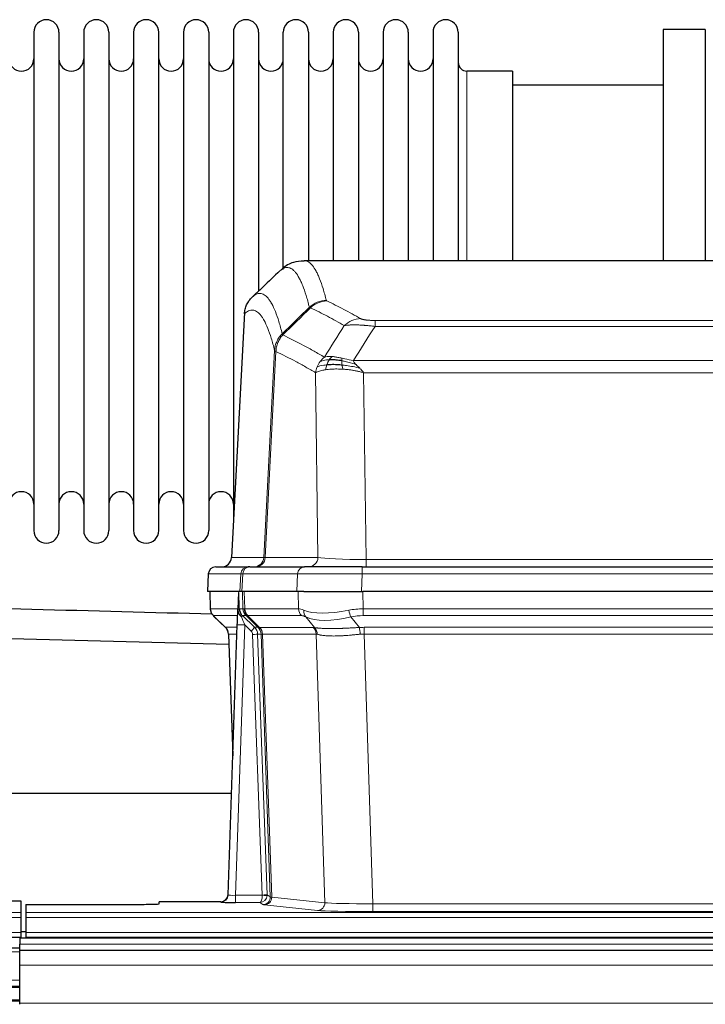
# Model space of a CAD drawing. Header units: inches. Extents: x 0 to 20790, y -12 to 14700.
# Tile 65 of 132: x 4055 to 4333, y 11981 to 12380. Entities that reach past the tile are written whole.
import ezdxf

# ---------------------------------------------------------------- set-up
doc = ezdxf.new("R2010")
doc.units = ezdxf.units.IN
doc.layers.add('1', color=7, linetype='Continuous', true_color=0xffffff)
doc.layers.add('254', color=7, linetype='Continuous', true_color=0xffffff)
doc.styles.add('latin_extended', font='simplex.shx')
doc.dimstyles.get("Standard").update_dxf_attribs({"dimtxt": 0.18, "dimasz": 0.18, "dimexe": 0.18, "dimexo": 0.0625, "dimgap": 0.09, "dimtad": 0, "dimtih": 1, "dimtoh": 1, "dimdec": 4, "dimzin": 0, "dimdsep": 46, "dimtxsty": 'Standard', "dimcen": 0.09, "dimadec": 0, "dimazin": 0, "dimtfac": 1, "dimtdec": 4, "dimtofl": 0, "dimtmove": 0, "dimatfit": 3, "dimfxl": 1, "dimtolj": 1, "dimtzin": 0, "dimarcsym": 0})

# ---------------------------------------------------------------- blocks, each defined once
blk = doc.blocks.new('_U1')
at = {"layer": '254', "color": 3, "linetype": 'Continuous', "lineweight": 13, "transparency": 16777216}
for p, q in [((1623.11, 12324.55), (1623.11, 8470.57)), ((7857.62, 10337.89), (7857.62, 8470.57)), ((1745.61, 8505.57), (7735.12, 8505.57))]:
    blk.add_line(p, q, dxfattribs=at)
at = {"layer": '254', "color": 3, "transparency": 16777216}
for points in [[(1745.61, 8525.98), (1745.61, 8485.15), (1623.11, 8505.57)], [(7735.12, 8485.15), (7735.12, 8525.98), (7857.62, 8505.57)]]:
    blk.add_solid(points, dxfattribs=at)
at = {"layer": 'Defpoints', "color": 0, "transparency": 16777216}
for p in [(1623.11, 12359.55), (7857.62, 10372.89), (7857.62, 8505.57)]:
    blk.add_point(p, dxfattribs=at)
at = {"layer": '254', "color": 2, "lineweight": 13, "transparency": 16777216, "insert": (4524.53, 8689.32), "char_height": 122.5, "attachment_point": 1, "style": 'latin_extended'}
blk.add_mtext('\\A1;6235', dxfattribs=at)

msp = doc.modelspace()

# ---------------------------------------------------------------- linework, layer by layer
at = {"layer": '1', "color": 2, "linetype": 'Continuous', "lineweight": 25}
for p, q in [((4060.819, 12374.591), (4060.819, 12172.791)), ((4071.019, 12374.591), (4071.019, 12172.791)), ((4081.019, 12374.591), (4081.019, 12172.791)), ((4091.219, 12374.591), (4091.219, 12172.791)), ((4101.219, 12374.591), (4101.219, 12172.791)), ((4111.419, 12172.791), (4111.419, 12374.591)), ((4121.419, 12374.591), (4121.419, 12172.791)), ((4131.619, 12374.591), (4131.619, 12172.791)), ((4141.619, 12374.591), (4141.619, 12273.691)), ((4151.819, 12374.591), (4151.819, 12273.691)), ((4161.819, 12278.543), (4161.819, 12374.591)), ((4172.019, 12374.591), (4172.019, 12282.091)), ((4182.019, 12374.591), (4182.019, 12282.091)), ((4192.219, 12374.591), (4192.219, 12282.091)), ((4202.219, 12374.591), (4202.219, 12282.091)), ((4212.419, 12374.591), (4212.419, 12282.091)), ((4222.419, 12374.591), (4222.419, 12282.091)), ((4232.619, 12374.591), (4232.619, 12282.091)), ((4332.619, 12375.691), (4315.619, 12375.691)), ((4315.619, 12375.691), (4315.619, 12282.093)), ((4332.619, 12375.691), (4332.619, 12282.093)), ((4254.619, 12358.841), (4236.119, 12358.841)), ((4254.619, 12358.841), (4254.619, 12282.087)), ((4315.619, 12353.191), (4254.614, 12353.191)), ((4432.973, 12282.086), (4170.265, 12282.086)), ((4141.619, 12273.691), (4141.619, 12176.469)), ((4151.819, 12273.691), (4151.819, 12269.759)), ((4146.117, 12261.066), (4140.843, 12161.873)), ((4131.461, 12155.245), (4131.081, 12148.086)), ((4134.472, 12158.086), (4147.582, 12158.086)), ((4148.28, 12158.086), (4147.582, 12158.086)), ((4148.28, 12158.086), (4170.454, 12158.086)), ((4193.709, 12158.086), (4170.454, 12158.086)), ((4193.709, 12158.086), (4409.529, 12158.086)), ((4144.215, 12148.086), (4131.097, 12148.086)), ((4132.021, 12148.086), (4132.27, 12141.075)), ((4143.635, 12147.655), (4143.408, 12140.925)), ((4144.999, 12148.086), (4144.215, 12148.086)), ((4167.254, 12148.086), (4144.999, 12148.086)), ((4170.149, 12148.086), (4167.254, 12148.086)), ((4170.149, 12148.086), (4194.007, 12148.086)), ((4409.231, 12148.086), (4194.007, 12148.086)), ((4143.408, 12140.925), (4143.406, 12140.875)), ((4133.683, 12138.07), (4138.471, 12133.512)), ((4139.51, 12025.231), (4143.198, 12134.607)), ((4139.631, 12130.856), (4141.41, 12081.583)), ((4140.924, 12066.355), (3972.344, 12066.355)), ((4047.662, 12022.884), (4055.619, 12022.884)), ((4055.619, 12022.884), (4055.619, 12018.111)), ((4139.502, 12025.096), (4139.51, 12025.231)), ((4057.619, 12021.385), (4057.619, 12018.111)), ((4057.619, 12021.385), (4101.619, 12021.385)), ((4136.522, 12022.465), (4111.619, 12022.465)), ((4111.619, 12021.647), (4111.619, 12022.465)), ((4055.619, 12018.111), (4055.619, 12016.042)), ((4055.619, 12016.042), (4055.619, 12010.016)), ((4057.619, 12018.111), (4057.619, 12016.042)), ((4057.619, 12016.042), (4057.619, 12010.016)), ((3567.619, 12008.086), (4055.619, 12008.086)), ((5032.119, 12007.691), (4055.119, 12007.691)), ((4055.119, 12007.691), (4055.119, 12005.326)), ((4055.619, 12010.016), (4055.619, 12008.086)), ((4055.619, 12008.086), (4055.619, 12007.691)), ((4057.664, 12010.345), (4055.667, 12010.345)), ((4057.619, 12010.016), (4057.619, 12008.086)), ((4057.619, 12008.086), (4057.619, 12007.691)), ((4057.619, 12008.086), (4545.619, 12008.086)), ((4055.119, 12003.691), (4052.117, 12003.691)), ((4055.119, 12002.691), (4055.119, 12005.326)), ((4055.119, 11996.833), (4055.119, 12002.691)), ((5032.119, 12002.691), (4055.119, 12002.691)), ((4055.119, 11981.35), (4055.119, 11996.833)), ((4055.119, 11988.191), (4052.117, 11988.191)), ((4055.119, 11982.191), (4052.117, 11982.191)), ((4055.119, 11980.926), (4055.119, 11981.35))]:
    msp.add_line(p, q, dxfattribs=at)
at = {"layer": '1', "color": 110, "linetype": 'Continuous', "lineweight": 13}
for p, q in [((4236.119, 12358.841), (4236.119, 12282.087)), ((4146.103, 12260.572), (4140.855, 12161.876)), ((4198.948, 12257.879), (4404.29, 12257.879)), ((4198.948, 12255.462), (4198.948, 12257.879)), ((4404.29, 12255.462), (4198.948, 12255.462)), ((4153.922, 12161.876), (4158.298, 12245.745)), ((4158.855, 12245.268), (4154.503, 12161.876)), ((4190.216, 12241.632), (4413.022, 12241.632)), ((4175.855, 12161.876), (4174.897, 12236.723)), ((4194.329, 12236.733), (4195.298, 12161.05)), ((4408.909, 12236.733), (4194.329, 12236.733)), ((4140.855, 12161.876), (4153.922, 12161.876)), ((4154.503, 12161.876), (4175.855, 12161.876)), ((4195.298, 12161.05), (4407.941, 12161.05)), ((4195.298, 12158.086), (4195.298, 12161.05)), ((4131.478, 12155.243), (4131.097, 12148.086)), ((4144.588, 12155.243), (4131.478, 12155.243)), ((4144.215, 12148.086), (4144.588, 12155.243)), ((4145.373, 12155.243), (4144.999, 12148.086)), ((4167.547, 12155.243), (4145.373, 12155.243)), ((4167.254, 12148.086), (4167.547, 12155.243)), ((4193.709, 12155.243), (4193.416, 12148.086)), ((4193.709, 12155.243), (4193.709, 12158.086)), ((4409.529, 12155.243), (4193.709, 12155.243)), ((4132.038, 12148.086), (4132.286, 12141.091)), ((4145.484, 12141.091), (4145.241, 12148.086)), ((4146.026, 12148.086), (4146.269, 12141.091)), ((4168.016, 12141.091), (4167.825, 12148.086)), ((4194.007, 12148.086), (4194.198, 12141.091)), ((4132.286, 12141.091), (4143.413, 12141.091)), ((4144.022, 12141.091), (4145.484, 12141.091)), ((4146.269, 12141.091), (4168.016, 12141.091)), ((4194.198, 12138.354), (4194.198, 12141.091)), ((4194.198, 12141.091), (4409.04, 12141.091)), ((4143.323, 12138.354), (4133.504, 12138.354)), ((4133.599, 12138.162), (4138.412, 12133.581)), ((4146.197, 12134.611), (4142.503, 12025.069)), ((4146.702, 12138.354), (4145.267, 12138.354)), ((4145.267, 12138.354), (4150.195, 12133.604)), ((4148.806, 12132.095), (4146.197, 12134.611)), ((4151.631, 12133.598), (4146.74, 12138.342)), ((4147.286, 12138.342), (4152.231, 12133.545)), ((4169.199, 12138.354), (4147.452, 12138.354)), ((4174.469, 12133.477), (4170.976, 12137.795)), ((4189.174, 12137.795), (4192.628, 12133.527)), ((4409.04, 12138.354), (4194.198, 12138.354)), ((4138.425, 12133.604), (4143.165, 12133.604)), ((4143.072, 12130.869), (4139.643, 12130.869)), ((4139.643, 12130.869), (4141.416, 12081.756)), ((4153.309, 12025.165), (4149.418, 12130.728)), ((4150.195, 12133.604), (4151.606, 12133.604)), ((4151.415, 12130.869), (4155.306, 12025.306)), ((4152.824, 12130.869), (4151.415, 12130.869)), ((4152.231, 12133.545), (4173.966, 12133.545)), ((4156.535, 12024.409), (4152.824, 12130.869)), ((4153.408, 12130.825), (4157.12, 12024.295)), ((4175.148, 12130.825), (4153.414, 12130.825)), ((4178.605, 12022.049), (4175.148, 12130.825)), ((4194.54, 12130.865), (4194.54, 12133.603)), ((4194.54, 12133.603), (4408.698, 12133.603)), ((4194.54, 12130.865), (4198.014, 12021.58)), ((4408.698, 12130.865), (4194.54, 12130.865)), ((4142.503, 12025.069), (4153.308, 12025.069)), ((4142.503, 12025.069), (4142.503, 12022.175)), ((4155.306, 12025.306), (4156.535, 12024.409)), ((4157.12, 12024.295), (4178.605, 12022.049)), ((4136.512, 12022.333), (4136.522, 12022.465)), ((4142.503, 12022.175), (4152.345, 12022.175)), ((4153.538, 12021.303), (4152.345, 12022.175)), ((4175.697, 12018.932), (4154.212, 12021.179)), ((4198.014, 12021.58), (4198.014, 12018.476)), ((4198.014, 12021.58), (4405.224, 12021.58)), ((3567.619, 12018.111), (4055.619, 12018.111)), ((3567.619, 12016.042), (4055.619, 12016.042)), ((4057.619, 12018.111), (4545.619, 12018.111)), ((4057.619, 12016.042), (4545.619, 12016.042)), ((4405.224, 12018.476), (4198.014, 12018.476)), ((3567.619, 12010.016), (4055.619, 12010.016)), ((4057.619, 12010.016), (4545.619, 12010.016)), ((5032.119, 12005.326), (4055.119, 12005.326)), ((4055.119, 12002.168), (4052.117, 12002.168)), ((5032.119, 11996.833), (4055.119, 11996.833)), ((4055.119, 11990.728), (4052.117, 11990.728)), ((4055.119, 11987.691), (4052.117, 11987.691)), ((4055.119, 11982.691), (4052.117, 11982.691)), ((5032.119, 11981.35), (4055.119, 11981.35))]:
    msp.add_line(p, q, dxfattribs=at)
at = {"layer": '1', "color": 2, "linetype": 'Continuous', "lineweight": 25}
for centre, radius, start, end in [((4065.919, 12374.591), 5.1, 0, 180), ((4086.119, 12374.591), 5.1, 0, 180), ((4106.319, 12374.591), 5.1, 0, 180), ((4126.519, 12374.591), 5.1, 0, 180), ((4146.719, 12374.591), 5.1, 0, 180), ((4166.919, 12374.591), 5.1, 0, 180), ((4187.119, 12374.591), 5.1, 0, 180), ((4207.319, 12374.591), 5.1, 0, 180), ((4227.519, 12374.591), 5.1, 0, 180), ((4055.819, 12363.841), 5, 180, 0), ((4076.019, 12363.841), 5, 180, 0), ((4096.219, 12363.841), 5, 180, 0), ((4116.419, 12363.841), 5, 180, 0), ((4136.619, 12363.841), 5, 180, 0), ((4156.819, 12363.841), 5, 180, 0), ((4177.019, 12363.841), 5, 180, 0), ((4197.219, 12363.841), 5, 180, 0), ((4217.419, 12363.841), 5, 180, 0), ((4236.119, 12362.341), 3.5, 180, 270), ((4055.819, 12183.541), 5, 0, 180), ((4076.019, 12183.541), 5, 0, 180), ((4096.219, 12183.541), 5, 0, 180), ((4116.419, 12183.541), 5, 0, 180), ((4136.619, 12183.541), 5, 0, 180), ((4065.919, 12172.791), 5.1, 180, 0), ((4086.119, 12172.791), 5.1, 180, 0), ((4106.319, 12172.791), 5.1, 180, 0), ((4126.519, 12172.791), 5.1, 180, 0), ((4134.457, 12155.086), 3, 90, 176.70585)]:
    msp.add_arc(centre, radius, start, end, dxfattribs=at)
at = {"layer": '1', "color": 110, "linetype": 'Continuous', "lineweight": 13}
for centre, major_axis, ratio, start_param, end_param in [((4179.252, 12256.029), (-9.695, -2.45), 0.9931439, 4.4664808, 5.2238901), ((4179.44, 12255.868), (-4.281, -9.037), 0.9659395, 3.5975691, 4.3432065), ((4193.101, 12248.722), (-4.97, -8.677), 0.9635717, 3.6779385, 4.4208965), ((4149.93, 12162.086), (0, 4), 0.9993908, 3.1415927, 4.6600291), ((4150.627, 12162.086), (0, 4), 0.9702957, 3.1415927, 4.6600291), ((4173.948, 12162.086), (20.038, 0.208), 0.001459, 3.1763609, 3.3855124), ((4171.979, 12162.086), (0, 4), 0.9702957, 3.1415927, 4.6600291), ((4195.218, 12162.086), (-20.002, 0.052), 0.0517476, 0.2535919, 1.5749043), ((4134.472, 12155.086), (0, 3), 0.9993908, 0, 1.5184364), ((4147.582, 12155.086), (0, 3), 0.9993908, 0, 1.5184364), ((4171.601, 12155.086), (-27.029, 0.156), 0.000812, 6.0391366, 6.248288), ((4148.28, 12155.086), (0, 3), 0.9702957, 0, 1.5184364), ((4170.454, 12155.086), (0, 3), 0.9702957, 0, 1.5184364), ((4193.76, 12155.086), (-27.018, 0.123), 0.0058026, 4.7143189, 6.0386286), ((4136.281, 12141.231), (0, 4), 0.9993908, 1.6057029, 2.3736478), ((4142.025, 12141.022), (-1.999, -0.077), 0.1036431, 2.3309857, 3.1065184), ((4143.292, 12137.57), (-1.583, -1.222), 0.0276319, 2.3426468, 3.1139303), ((4148.044, 12141.231), (-3.533, 1.889), 0.9978057, 1.1483084, 1.2948087), ((4149.479, 12141.231), (0, 4), 0.9993908, 1.6057029, 2.3736478), ((4173.279, 12118.231), (-27.808, 22.856), 0.0163197, 6.2307105, 6.2626907), ((4149.517, 12141.219), (1.703, 3.619), 0.9971774, 2.0444506, 2.8128075), ((4172.128, 12151.321), (26.658, 10.191), 0.0473724, 3.1922144, 3.3375655), ((4173.279, 12118.231), (-27.661, 22.629), 0.117212, 6.1415193, 6.1734995), ((4149.982, 12141.219), (-0.603, 3.954), 0.9772749, 1.4578558, 2.2262127), ((4150.148, 12141.231), (0, 4), 0.9702957, 1.6057029, 2.3736478), ((4171.895, 12141.231), (0, 4), 0.9702957, 1.6057029, 2.3736478), ((4194.848, 12118.231), (-27.492, 22.639), 0.1155218, 5.9182109, 6.1390417), ((4173.672, 12140.672), (1.736, 3.604), 0.8689501, 2.008197, 2.795133), ((4193.945, 12151.321), (26.677, 8.186), 0.3267204, 3.5164364, 4.4002733), ((4194.848, 12118.231), (-26.983, 1.545), 0.8452785, 4.7847941, 5.0056249), ((4189.174, 12140.672), (-0.881, 3.902), 0.2224052, 1.5615969, 2.3485329), ((4157.319, 12115.354), (-23.826, 22.997), 0.016839, 6.265741, 6.3949638), ((4146.197, 12134.506), (2.998, -0.101), 0.0348797, 1.5719726, 3.1427689), ((4143.879, 12136.915), (-1.388, -1.44), 0.0242285, 2.3413968, 3.1173399), ((4146.197, 12134.681), (-1.856, 4.567), 0.0053314, 0.7881854, 1.5839148), ((4170.502, 12115.354), (-23.81, 22.997), 0.0168486, 6.2337623, 6.2657425), ((4172.128, 12151.321), (25.449, 12.923), 0.0600246, 3.1865743, 3.3319254), ((4170.582, 12115.354), (-23.636, 22.829), 0.1185166, 6.1610865, 6.1930668), ((4192.152, 12115.354), (-23.46, 22.829), 0.1194803, 5.9401815, 6.1610123), ((4193.945, 12151.321), (25.873, 10.634), 0.4068526, 3.4799804, 4.3638173), ((4194.848, 12115.354), (-16.721, 16.271), 0.9721633, 5.4982631, 5.7190939), ((4163.293, 12109.587), (-24.879, 24.014), 0.016827, 6.2657537, 6.3097783), ((4135.648, 12130.727), (0, -4), 0.9993908, 1.606401, 2.3736478), ((4148.806, 12132.165), (-1.388, -1.44), 0.0242285, 1.5456675, 3.1173399), ((4147.418, 12130.657), (-1.703, 1.052), 0.998638, 3.7311375, 4.4983842), ((4149.418, 12130.798), (-1.999, -0.074), 0.0348758, 1.5695108, 3.106687), ((4147.418, 12130.727), (-2.83, 2.828), 0.9993905, 3.9625957, 4.7298425), ((4148.829, 12130.727), (0, -4), 0.9993908, 1.606401, 2.3736478), ((4176.443, 12109.587), (-24.847, 24.013), 0.0168511, 6.2432972, 6.2657507), ((4148.855, 12130.721), (-1.442, -3.731), 0.998056, 1.9750302, 2.7420583), ((4149.529, 12130.668), (-0.019, -4), 0.9702844, 1.6145674, 2.378208), ((4149.535, 12130.668), (0, -4), 0.9702957, 1.6100662, 2.3736478), ((4173.666, 12106.71), (-20.849, 24.157), 0.0182438, 6.2485249, 6.2709784), ((4171.27, 12130.668), (0, -4), 0.9702957, 1.6100662, 2.3736478), ((4198.031, 12109.436), (-24.592, 23.931), 0.1189226, 6.0865623, 6.1615802), ((4171.773, 12130.6), (-0.926, -3.891), 0.9457602, 1.8333412, 2.5978993), ((4195.335, 12106.559), (-20.559, 24.143), 0.1188179, 6.1116391, 6.1866571), ((4195.33, 12109.603), (-17.528, 16.98), 0.9676454, 5.4983416, 5.5781892), ((4192.628, 12130.649), (0.32, -3.987), 0.0824896, 1.6016287, 2.3703401), ((4195.33, 12106.726), (-2.819, 24.028), 0.8253154, 6.1813941, 6.2612416), ((4136.512, 12025.332), (-2.991, 0.235), 0.9996552, 1.6492063, 3.1415821), ((4142.515, 12025.332), (3.005, 0.103), 0.0869619, 3.134501, 4.7052973), ((4152.345, 12025.174), (0.028, 3), 0.3214645, 3.1707908, 4.6805006), ((4152.345, 12025.174), (0.98, 2.84), 0.9849493, 3.4786225, 4.9883323), ((4152.309, 12025.131), (-0.606, 0.798), 0.9977277, 4.0033761, 4.0991415), ((4153.308, 12025.139), (1.997, -0.118), 0.0348391, 4.7144422, 6.2458161), ((4153.309, 12025.235), (1.999, 0.074), 0.0348758, 4.7111034, 6.2482796), ((4153.538, 12024.302), (-1.769, -2.423), 0.9990158, 0.6312732, 2.2367485), ((4154.212, 12024.178), (-0.312, -2.984), 0.969741, 0.1074293, 1.71115), ((4152.309, 12025.2), (-0.383, 2.976), 0.9995817, 4.5240279, 4.6197934), ((4176.538, 12024.324), (-20.016, 0.105), 0.0266879, 0.0359631, 0.2452873), ((4176.538, 12021.325), (-23.014, 0), 0.0261612, 0.0358052, 0.2451294), ((4175.697, 12021.931), (-0.312, -2.984), 0.969741, 0.1074293, 1.71115), ((4198.02, 12019.078), (23.012, 0), 0.0261647, 3.3867297, 4.7121117), ((4198.02, 12022.077), (-20.013, 0.095), 0.0248544, 0.2452138, 1.5705958)]:
    msp.add_ellipse(centre, major_axis=major_axis, ratio=ratio, start_param=start_param, end_param=end_param, dxfattribs=at)
at = {"layer": '1', "color": 2, "linetype": 'Continuous', "lineweight": 25}
for centre, major_axis, ratio, start_param, end_param in [((4136.863, 12162.086), (0, 4), 0.9993908, 3.1415927, 4.6600291), ((4143.198, 12134.782), (0.227, 6.726), 0.0008736, 4.686473, 5.8457525), ((4135.635, 12130.703), (3.886, 0.947), 0.998973, 6.0801535, 6.8477658), ((4160.516, 12106.709), (-20.882, 24.158), 0.0154016, 6.2674704, 6.311495), ((4136.522, 12025.469), (0.15, 3), 0.998739, 3.1914798, 4.7286497), ((4101.619, 12021.647), (-10, 0), 0.0261859, 1.5707963, 3.1415927), ((4142.515, 12022.333), (6.003, 0), 0.0262109, 3.1395311, 4.7103274)]:
    msp.add_ellipse(centre, major_axis=major_axis, ratio=ratio, start_param=start_param, end_param=end_param, dxfattribs=at)
at = {"layer": '1', "color": 110, "linetype": 'Continuous', "lineweight": 13}
for points, knots in [([(4170.272, 12282.086), (4170.366, 12282.086), (4170.989, 12282.056), (4171.602, 12281.832), (4172.372, 12281.335), (4172.755, 12281.034), (4173.133, 12280.653), (4173.384, 12280.381), (4173.51, 12280.237), (4174.133, 12279.469), (4174.624, 12278.715), (4175.35, 12277.372), (4175.59, 12276.889), (4176.065, 12275.853), (4176.301, 12275.299), (4177.003, 12273.534), (4177.924, 12270.9), (4178.814, 12267.703), (4179.252, 12265.964)], [0, 0, 0, 0, 0.0285171, 0.1904309, 0.1904309, 0.2713878, 0.3118663, 0.3118663, 0.3523447, 0.3523447, 0.5142585, 0.5142585, 0.5952154, 0.5952154, 0.6761724, 0.6761724, 0.8380862, 1, 1, 1, 1]), ([(4172.385, 12263.226), (4171.946, 12264.963), (4171.055, 12268.157), (4170.133, 12270.789), (4169.43, 12272.553), (4169.194, 12273.106), (4168.717, 12274.142), (4168.477, 12274.624), (4167.751, 12275.967), (4167.259, 12276.721), (4166.635, 12277.488), (4166.509, 12277.633), (4166.258, 12277.904), (4165.879, 12278.285), (4165.496, 12278.587), (4164.724, 12279.084), (4163.68, 12279.466), (4162.071, 12279.195), (4160.969, 12278.452), (4160.41, 12277.939)], [0, 0, 0, 0, 0.125, 0.25, 0.25, 0.3125, 0.3125, 0.375, 0.375, 0.5, 0.5, 0.53125, 0.53125, 0.5625, 0.625, 0.625, 0.75, 0.875, 1, 1, 1, 1]), ([(4149.159, 12267.262), (4149.73, 12267.816), (4150.858, 12268.631), (4152.503, 12268.975), (4153.569, 12268.621), (4154.358, 12268.137), (4154.749, 12267.84), (4155.2, 12267.397), (4155.393, 12267.187), (4155.521, 12267.043), (4155.585, 12266.968), (4155.904, 12266.583), (4156.283, 12266.067), (4156.721, 12265.369), (4156.908, 12265.05), (4157.032, 12264.832), (4157.094, 12264.721), (4157.65, 12263.7), (4158.623, 12261.595), (4160.033, 12257.563), (4160.942, 12254.292), (4161.388, 12252.511)], [0, 0, 0, 0, 0.125, 0.25, 0.375, 0.375, 0.4375, 0.46875, 0.484375, 0.484375, 0.5, 0.5, 0.5625, 0.59375, 0.609375, 0.609375, 0.625, 0.625, 0.75, 0.875, 1, 1, 1, 1]), ([(4158.298, 12245.745), (4157.854, 12247.524), (4156.948, 12250.793), (4155.541, 12254.824), (4154.571, 12256.932), (4154.016, 12257.955), (4153.954, 12258.066), (4153.831, 12258.284), (4153.645, 12258.605), (4153.208, 12259.305), (4152.829, 12259.823), (4152.511, 12260.209), (4152.448, 12260.284), (4152.32, 12260.43), (4152.128, 12260.641), (4151.678, 12261.087), (4151.288, 12261.387), (4150.502, 12261.878), (4149.438, 12262.242), (4147.797, 12261.917), (4146.673, 12261.117), (4146.103, 12260.572)], [0, 0, 0, 0, 0.125, 0.25, 0.375, 0.375, 0.390625, 0.390625, 0.40625, 0.4375, 0.5, 0.5, 0.515625, 0.515625, 0.53125, 0.5625, 0.625, 0.625, 0.75, 0.875, 1, 1, 1, 1]), ([(4186.521, 12255.803), (4185.385, 12256.456), (4184.249, 12257.095), (4181.974, 12258.347), (4180.835, 12258.959), (4177.415, 12260.755), (4175.131, 12261.897), (4172.843, 12262.986)], [0, 0, 0, 0, 0.25, 0.25, 0.5, 0.5, 1, 1, 1, 1]), ([(4179.44, 12265.803), (4179.384, 12265.83), (4179.34, 12265.856), (4179.278, 12265.91), (4179.259, 12265.937), (4179.252, 12265.964)], [0, 0, 0, 0, 0.5, 0.5, 1, 1, 1, 1]), ([(4179.44, 12265.803), (4181.725, 12264.716), (4184.006, 12263.574), (4187.422, 12261.781), (4188.559, 12261.169), (4190.832, 12259.919), (4191.967, 12259.281), (4193.101, 12258.628)], [0, 0, 0, 0, 0.5, 0.5, 0.75, 0.75, 1, 1, 1, 1]), ([(4198.948, 12257.879), (4198.765, 12257.879), (4198.583, 12257.88), (4198.219, 12257.884), (4198.039, 12257.888), (4197.684, 12257.897), (4197.508, 12257.902), (4197.162, 12257.916), (4196.991, 12257.925), (4196.78, 12257.937), (4196.738, 12257.939), (4196.654, 12257.944), (4196.53, 12257.952), (4196.408, 12257.961), (4196.169, 12257.978), (4195.861, 12258.004), (4195.574, 12258.035), (4195.401, 12258.055), (4195.367, 12258.059), (4195.299, 12258.068), (4195.265, 12258.072), (4195.165, 12258.085), (4195.1, 12258.094), (4194.911, 12258.121), (4194.791, 12258.139), (4194.565, 12258.178), (4194.458, 12258.198), (4194.255, 12258.239), (4194.159, 12258.26), (4194.046, 12258.287), (4194.024, 12258.293), (4193.98, 12258.304), (4193.958, 12258.309), (4193.895, 12258.326), (4193.854, 12258.337), (4193.735, 12258.371), (4193.662, 12258.393), (4193.525, 12258.439), (4193.461, 12258.462), (4193.284, 12258.532), (4193.185, 12258.58), (4193.101, 12258.628)], [0, 0, 0, 0, 0.0625, 0.0625, 0.125, 0.125, 0.1875, 0.1875, 0.25, 0.25, 0.265625, 0.265625, 0.28125, 0.3125, 0.3125, 0.375, 0.4375, 0.4375, 0.453125, 0.453125, 0.46875, 0.46875, 0.5, 0.5, 0.5625, 0.5625, 0.625, 0.625, 0.6875, 0.6875, 0.703125, 0.703125, 0.71875, 0.71875, 0.75, 0.75, 0.8125, 0.8125, 0.875, 0.875, 1, 1, 1, 1]), ([(4198.948, 12255.462), (4198.613, 12255.505), (4198.28, 12255.546), (4197.617, 12255.624), (4197.288, 12255.661), (4196.313, 12255.765), (4195.675, 12255.826), (4194.972, 12255.884), (4194.894, 12255.89), (4194.739, 12255.903), (4194.661, 12255.909), (4194.43, 12255.926), (4194.277, 12255.938), (4193.823, 12255.969), (4193.228, 12256.007), (4192.655, 12256.035), (4192.234, 12256.052), (4192.025, 12256.06), (4191.82, 12256.066), (4191.683, 12256.07), (4191.616, 12256.072), (4191.01, 12256.087), (4190.502, 12256.091), (4189.783, 12256.083), (4189.55, 12256.078), (4189.212, 12256.067), (4189.101, 12256.063), (4188.882, 12256.053), (4188.775, 12256.048), (4188.248, 12256.018), (4187.859, 12255.986), (4187.145, 12255.906), (4186.818, 12255.859), (4186.521, 12255.803)], [0, 0, 0, 0, 0.0625, 0.0625, 0.125, 0.125, 0.25, 0.25, 0.265625, 0.265625, 0.28125, 0.28125, 0.3125, 0.3125, 0.375, 0.4375, 0.4375, 0.46875, 0.484375, 0.484375, 0.5, 0.5, 0.625, 0.625, 0.6875, 0.6875, 0.71875, 0.71875, 0.75, 0.75, 0.875, 0.875, 1, 1, 1, 1]), ([(4158.298, 12245.745), (4158.324, 12246.061), (4158.374, 12246.695), (4158.563, 12247.63), (4158.832, 12248.544), (4159.308, 12249.721), (4160.091, 12251.116), (4160.956, 12252.046), (4161.388, 12252.511)], [0, 0, 0, 0, 0.1250992, 0.25018, 0.3752424, 0.5002868, 0.7501372, 1, 1, 1, 1]), ([(4158.855, 12245.268), (4158.876, 12245.899), (4158.954, 12246.527), (4159.217, 12247.756), (4159.403, 12248.356), (4159.874, 12249.509), (4160.16, 12250.061), (4160.818, 12251.098), (4161.191, 12251.583), (4161.6, 12252.028)], [0, 0, 0, 0, 0.25, 0.25, 0.5, 0.5, 0.75, 0.75, 1, 1, 1, 1]), ([(4161.6, 12252.028), (4161.525, 12252.117), (4161.482, 12252.213), (4161.424, 12252.386), (4161.409, 12252.462), (4161.388, 12252.511)], [0, 0, 0, 0, 0.5, 0.5, 1, 1, 1, 1]), ([(4161.6, 12252.028), (4164.422, 12250.689), (4167.238, 12249.268), (4171.451, 12247.013), (4172.854, 12246.241), (4175.656, 12244.656), (4177.056, 12243.843), (4178.454, 12243.009)], [0, 0, 0, 0, 0.5, 0.5, 0.75, 0.75, 1, 1, 1, 1]), ([(4158.855, 12245.268), (4158.785, 12245.312), (4158.632, 12245.41), (4158.438, 12245.544), (4158.331, 12245.656), (4158.305, 12245.727), (4158.298, 12245.745)], [0, 0, 0, 0, 0.2247758, 0.4999124, 0.8717677, 1, 1, 1, 1]), ([(4174.897, 12236.723), (4173.566, 12237.51), (4172.234, 12238.278), (4169.566, 12239.776), (4168.231, 12240.507), (4164.22, 12242.643), (4161.54, 12243.993), (4158.855, 12245.268)], [0, 0, 0, 0, 0.25, 0.25, 0.5, 0.5, 1, 1, 1, 1]), ([(4181.629, 12243.271), (4181.33, 12243.296), (4181.04, 12243.312), (4179.913, 12243.328), (4179.147, 12243.234), (4178.454, 12243.009)], [0, 0, 0, 0, 0.25, 0.25, 1, 1, 1, 1]), ([(4180.405, 12241.948), (4180.503, 12242.098), (4180.605, 12242.24), (4180.862, 12242.568), (4181.019, 12242.742), (4181.33, 12243.043), (4181.483, 12243.169), (4181.629, 12243.271)], [0, 0, 0, 0, 0.25, 0.25, 0.625, 0.625, 1, 1, 1, 1]), ([(4185.598, 12242.575), (4185.418, 12242.615), (4185.24, 12242.655), (4184.532, 12242.808), (4184.018, 12242.915), (4183.024, 12243.096), (4182.544, 12243.171), (4181.93, 12243.242), (4181.778, 12243.258), (4181.629, 12243.271)], [0, 0, 0, 0, 0.125, 0.125, 0.5, 0.5, 0.875, 0.875, 1, 1, 1, 1]), ([(4185.448, 12241.542), (4185.446, 12241.666), (4185.448, 12241.782), (4185.461, 12242.047), (4185.477, 12242.185), (4185.526, 12242.414), (4185.558, 12242.506), (4185.598, 12242.575)], [0, 0, 0, 0, 0.25, 0.25, 0.625, 0.625, 1, 1, 1, 1]), ([(4190.216, 12241.632), (4188.996, 12241.821), (4187.82, 12242.077), (4186.326, 12242.412), (4185.959, 12242.495), (4185.598, 12242.575)], [0, 0, 0, 0, 0.75, 0.75, 1, 1, 1, 1]), ([(4179.419, 12239.886), (4178.984, 12239.85), (4178.574, 12239.804), (4177.044, 12239.587), (4176.149, 12239.347), (4175.536, 12239.062)], [0, 0, 0, 0, 0.25, 0.25, 1, 1, 1, 1]), ([(4180.405, 12241.948), (4180.033, 12241.935), (4179.677, 12241.91), (4178.316, 12241.758), (4177.445, 12241.533), (4176.747, 12241.202)], [0, 0, 0, 0, 0.25, 0.25, 1, 1, 1, 1]), ([(4178.929, 12237.924), (4178.965, 12238.125), (4179.007, 12238.348), (4179.112, 12238.827), (4179.175, 12239.083), (4179.301, 12239.524), (4179.357, 12239.704), (4179.419, 12239.886)], [0, 0, 0, 0, 0.375, 0.375, 0.75, 0.75, 1, 1, 1, 1]), ([(4185.932, 12238.15), (4185.535, 12238.171), (4184.722, 12238.215), (4183.528, 12238.234), (4182.332, 12238.218), (4181.153, 12238.162), (4179.996, 12238.068), (4179.289, 12237.973), (4178.929, 12237.924)], [0, 0, 0, 0, 0.1495041, 0.3058451, 0.4690463, 0.6391276, 0.8161069, 1, 1, 1, 1]), ([(4179.419, 12239.886), (4179.45, 12239.976), (4179.482, 12240.067), (4179.617, 12240.431), (4179.73, 12240.703), (4179.979, 12241.228), (4180.115, 12241.481), (4180.307, 12241.796), (4180.355, 12241.873), (4180.405, 12241.948)], [0, 0, 0, 0, 0.125, 0.125, 0.5, 0.5, 0.875, 0.875, 1, 1, 1, 1]), ([(4191.087, 12240.188), (4189.677, 12240.61), (4188.24, 12240.986), (4186.37, 12241.376), (4185.906, 12241.464), (4185.448, 12241.542)], [0, 0, 0, 0, 0.75, 0.75, 1, 1, 1, 1]), ([(4185.617, 12239.8), (4185.605, 12239.878), (4185.593, 12239.955), (4185.549, 12240.265), (4185.52, 12240.497), (4185.476, 12240.941), (4185.461, 12241.154), (4185.451, 12241.417), (4185.449, 12241.48), (4185.448, 12241.542)], [0, 0, 0, 0, 0.125, 0.125, 0.5, 0.5, 0.875, 0.875, 1, 1, 1, 1]), ([(4185.932, 12238.15), (4185.898, 12238.313), (4185.859, 12238.498), (4185.777, 12238.901), (4185.734, 12239.117), (4185.667, 12239.492), (4185.641, 12239.646), (4185.617, 12239.8)], [0, 0, 0, 0, 0.375, 0.375, 0.75, 0.75, 1, 1, 1, 1]), ([(4192.758, 12238.57), (4190.986, 12239.022), (4189.156, 12239.368), (4186.783, 12239.681), (4186.195, 12239.747), (4185.617, 12239.8)], [0, 0, 0, 0, 0.75, 0.75, 1, 1, 1, 1]), ([(4194.329, 12236.733), (4193.884, 12236.854), (4192.983, 12237.097), (4191.609, 12237.401), (4190.206, 12237.664), (4188.783, 12237.878), (4187.345, 12238.046), (4186.407, 12238.115), (4185.932, 12238.15)], [0, 0, 0, 0, 0.1561441, 0.3164106, 0.4808681, 0.6495804, 0.8226062, 1, 1, 1, 1]), ([(4191.087, 12240.188), (4190.969, 12240.315), (4190.859, 12240.441), (4190.61, 12240.751), (4190.485, 12240.932), (4190.299, 12241.288), (4190.238, 12241.462), (4190.216, 12241.632)], [0, 0, 0, 0, 0.25, 0.25, 0.625, 0.625, 1, 1, 1, 1]), ([(4192.758, 12238.57), (4192.685, 12238.641), (4192.61, 12238.712), (4192.314, 12238.994), (4192.093, 12239.2), (4191.665, 12239.604), (4191.46, 12239.802), (4191.208, 12240.06), (4191.146, 12240.124), (4191.087, 12240.188)], [0, 0, 0, 0, 0.125, 0.125, 0.5, 0.5, 0.875, 0.875, 1, 1, 1, 1]), ([(4194.329, 12236.733), (4194.177, 12236.979), (4194.001, 12237.219), (4193.617, 12237.685), (4193.41, 12237.912), (4193.052, 12238.281), (4192.906, 12238.427), (4192.758, 12238.57)], [0, 0, 0, 0, 0.375, 0.375, 0.75, 0.75, 1, 1, 1, 1]), ([(4178.929, 12237.924), (4178.682, 12237.885), (4178.125, 12237.797), (4177.291, 12237.62), (4176.407, 12237.385), (4175.54, 12237.083), (4175.121, 12236.848), (4174.897, 12236.723)], [0, 0, 0, 0, 0.132495, 0.2987501, 0.4987593, 0.7325133, 1, 1, 1, 1]), ([(4143.759, 12147.677), (4143.764, 12147.542), (4143.77, 12147.406), (4143.782, 12147.135), (4143.787, 12146.999), (4143.805, 12146.59), (4143.816, 12146.317), (4143.838, 12145.771), (4143.849, 12145.497), (4143.871, 12144.948), (4143.882, 12144.673), (4143.904, 12144.124), (4143.915, 12143.848), (4143.937, 12143.298), (4143.947, 12143.022), (4143.98, 12142.195), (4144.001, 12141.644), (4144.022, 12141.091)], [0, 0, 0, 0, 0.0625, 0.0625, 0.125, 0.125, 0.25, 0.25, 0.375, 0.375, 0.5, 0.5, 0.625, 0.625, 0.75, 0.75, 1, 1, 1, 1]), ([(4153.408, 12130.825), (4153.257, 12130.824), (4153.134, 12130.827), (4152.947, 12130.84), (4152.882, 12130.851), (4152.845, 12130.865)], [0, 0, 0, 0, 0.5, 0.5, 1, 1, 1, 1]), ([(4174.469, 12133.477), (4174.615, 12133.457), (4174.779, 12133.435), (4175.143, 12133.388), (4175.344, 12133.364), (4175.618, 12133.334), (4175.674, 12133.328), (4175.789, 12133.316), (4175.847, 12133.31), (4176.024, 12133.293), (4176.147, 12133.281), (4176.527, 12133.247), (4176.796, 12133.226), (4177.367, 12133.186), (4177.668, 12133.168), (4178.302, 12133.137), (4178.636, 12133.123), (4179.16, 12133.107), (4179.339, 12133.102), (4179.614, 12133.096), (4179.707, 12133.095), (4179.847, 12133.092), (4179.894, 12133.091), (4179.989, 12133.09), (4180.416, 12133.084), (4180.857, 12133.082), (4181.664, 12133.084), (4182.493, 12133.092), (4183.365, 12133.111), (4184.26, 12133.137), (4184.718, 12133.152), (4185.304, 12133.174), (4185.422, 12133.179), (4185.66, 12133.188), (4185.779, 12133.193), (4186.139, 12133.208), (4186.379, 12133.219), (4187.104, 12133.252), (4187.592, 12133.276), (4188.576, 12133.325), (4189.072, 12133.35), (4190.073, 12133.402), (4190.578, 12133.428), (4191.596, 12133.479), (4192.11, 12133.504), (4192.628, 12133.527)], [0, 0, 0, 0, 0.0625, 0.0625, 0.125, 0.125, 0.140625, 0.140625, 0.15625, 0.15625, 0.1875, 0.1875, 0.25, 0.25, 0.3125, 0.3125, 0.375, 0.375, 0.40625, 0.40625, 0.421875, 0.421875, 0.4296875, 0.4296875, 0.4375, 0.5, 0.5, 0.5625, 0.625, 0.625, 0.6875, 0.6875, 0.703125, 0.703125, 0.71875, 0.71875, 0.75, 0.75, 0.8125, 0.8125, 0.875, 0.875, 0.9375, 0.9375, 1, 1, 1, 1]), ([(4192.946, 12130.799), (4192.458, 12130.754), (4191.974, 12130.709), (4191.014, 12130.62), (4190.539, 12130.576), (4189.596, 12130.491), (4189.13, 12130.45), (4188.204, 12130.372), (4187.746, 12130.336), (4187.064, 12130.285), (4186.838, 12130.269), (4186.501, 12130.247), (4186.388, 12130.239), (4186.165, 12130.225), (4186.054, 12130.218), (4185.503, 12130.185), (4185.071, 12130.163), (4184.228, 12130.127), (4183.404, 12130.099), (4182.618, 12130.088), (4181.851, 12130.087), (4181.478, 12130.091), (4181.069, 12130.1), (4181.023, 12130.101), (4180.933, 12130.104), (4180.888, 12130.105), (4180.754, 12130.109), (4180.488, 12130.118), (4180.23, 12130.129), (4179.725, 12130.154), (4179.403, 12130.176), (4178.786, 12130.225), (4178.492, 12130.254), (4177.931, 12130.317), (4177.665, 12130.352), (4177.287, 12130.408), (4177.165, 12130.428), (4176.987, 12130.458), (4176.928, 12130.468), (4176.813, 12130.488), (4176.756, 12130.498), (4176.479, 12130.55), (4176.273, 12130.593), (4175.895, 12130.679), (4175.723, 12130.722), (4175.567, 12130.765)], [0, 0, 0, 0, 0.0625, 0.0625, 0.125, 0.125, 0.1875, 0.1875, 0.25, 0.25, 0.28125, 0.28125, 0.296875, 0.296875, 0.3125, 0.3125, 0.375, 0.375, 0.4375, 0.5, 0.5, 0.5625, 0.5625, 0.5703125, 0.5703125, 0.578125, 0.578125, 0.59375, 0.625, 0.625, 0.6875, 0.6875, 0.75, 0.75, 0.8125, 0.8125, 0.84375, 0.84375, 0.859375, 0.859375, 0.875, 0.875, 0.9375, 0.9375, 1, 1, 1, 1])]:
    msp.add_open_spline(points, degree=3, knots=knots, dxfattribs=at)
at = {"layer": '1', "color": 2, "linetype": 'Continuous', "lineweight": 25}
for points, knots in [([(4170.246, 12281.841), (4168.669, 12281.865), (4165.397, 12281.56), (4162.38, 12279.734), (4161.228, 12278.601), (4161.031, 12278.38)], [0, 0, 0, 0, 0.3807293, 0.8846617, 1, 1, 1, 1]), ([(4146.103, 12260.572), (4146.133, 12261.203), (4146.223, 12261.831), (4146.446, 12262.749), (4146.535, 12263.052), (4146.741, 12263.646), (4146.858, 12263.938), (4147.119, 12264.51), (4147.263, 12264.789), (4147.577, 12265.331), (4147.747, 12265.595), (4148.111, 12266.104), (4148.306, 12266.35), (4148.716, 12266.822), (4148.932, 12267.048), (4149.159, 12267.262)], [0, 0, 0, 0, 0.25, 0.25, 0.375, 0.375, 0.5, 0.5, 0.625, 0.625, 0.75, 0.75, 0.875, 0.875, 1, 1, 1, 1]), ([(4185.617, 12239.8), (4185.328, 12239.827), (4185.041, 12239.851), (4183.908, 12239.934), (4183.084, 12239.969), (4181.52, 12239.987), (4180.778, 12239.971), (4179.86, 12239.919), (4179.636, 12239.904), (4179.419, 12239.886)], [0, 0, 0, 0, 0.125, 0.125, 0.5, 0.5, 0.875, 0.875, 1, 1, 1, 1]), ([(4185.448, 12241.542), (4185.219, 12241.581), (4184.992, 12241.618), (4184.091, 12241.754), (4183.431, 12241.832), (4182.162, 12241.935), (4181.552, 12241.961), (4180.78, 12241.959), (4180.59, 12241.955), (4180.405, 12241.948)], [0, 0, 0, 0, 0.125, 0.125, 0.5, 0.5, 0.875, 0.875, 1, 1, 1, 1]), ([(4132.965, 12138.908), (4084.374, 12140.197), (4033.728, 12141.54), (3983.082, 12142.883), (3981.027, 12142.937)], [0, 0, 0, 0, 0.9594184, 1, 1, 1, 1]), ([(4132.282, 12141.039), (4132.28, 12141.008), (4132.258, 12140.679), (4132.406, 12140.116), (4132.646, 12139.473), (4132.889, 12139.046), (4133.062, 12138.792), (4133.161, 12138.657), (4133.202, 12138.605)], [0, 0, 0, 0, 0.0267984, 0.2769207, 0.4859555, 0.6569382, 0.8419831, 1, 1, 1, 1]), ([(4143.406, 12140.875), (4143.402, 12140.754), (4143.405, 12140.516), (4143.43, 12140.283), (4143.458, 12140.11), (4143.469, 12140.052), (4143.487, 12139.966), (4143.494, 12139.938), (4143.508, 12139.881), (4143.515, 12139.853), (4143.554, 12139.713), (4143.591, 12139.605), (4143.677, 12139.395), (4143.726, 12139.293), (4143.795, 12139.169), (4143.809, 12139.145), (4143.838, 12139.097), (4143.853, 12139.072), (4143.9, 12139.001), (4143.932, 12138.954), (4143.999, 12138.864), (4144.034, 12138.819), (4144.106, 12138.733), (4144.144, 12138.69), (4144.202, 12138.627), (4144.221, 12138.606), (4144.261, 12138.565), (4144.281, 12138.544), (4144.321, 12138.502), (4144.341, 12138.481), (4144.381, 12138.437), (4144.401, 12138.415), (4144.421, 12138.391)], [0, 0, 0, 0, 0.125, 0.25, 0.25, 0.3125, 0.3125, 0.34375, 0.34375, 0.375, 0.375, 0.5, 0.5, 0.625, 0.625, 0.65625, 0.65625, 0.6875, 0.6875, 0.75, 0.75, 0.8125, 0.8125, 0.875, 0.875, 0.90625, 0.90625, 0.9375, 0.9375, 0.96875, 0.96875, 1, 1, 1, 1]), ([(4144.022, 12141.091), (4144.025, 12141.037), (4144.028, 12140.984), (4144.037, 12140.877), (4144.042, 12140.824), (4144.062, 12140.668), (4144.079, 12140.566), (4144.12, 12140.366), (4144.145, 12140.267), (4144.201, 12140.072), (4144.233, 12139.976), (4144.286, 12139.833), (4144.305, 12139.786), (4144.344, 12139.691), (4144.365, 12139.644), (4144.429, 12139.504), (4144.475, 12139.412), (4144.576, 12139.231), (4144.63, 12139.141), (4144.746, 12138.964), (4144.809, 12138.877), (4144.876, 12138.79)], [0, 0, 0, 0, 0.0625, 0.0625, 0.125, 0.125, 0.25, 0.25, 0.375, 0.375, 0.5, 0.5, 0.5625, 0.5625, 0.625, 0.625, 0.75, 0.75, 0.875, 0.875, 1, 1, 1, 1]), ([(4144.421, 12138.391), (4144.491, 12138.304), (4144.564, 12138.219), (4144.676, 12138.095), (4144.715, 12138.054), (4144.792, 12137.973), (4144.831, 12137.933), (4144.871, 12137.894)], [0, 0, 0, 0, 0.5, 0.5, 0.75, 0.75, 1, 1, 1, 1])]:
    msp.add_open_spline(points, degree=3, knots=knots, dxfattribs=at)
for points, degree in [([(4160.41, 12277.939), (4158.162, 12275.807), (4155.915, 12273.675), (4153.669, 12271.543)], 3), ([(4153.669, 12271.543), (4149.16, 12267.265)], 1), ([(4143.635, 12147.655), (4143.672, 12147.658), (4143.73, 12147.666), (4143.755, 12147.673), (4143.759, 12147.677)], 3), ([(3973.688, 12131.128), (4029.051, 12129.66), (4084.415, 12128.192), (4139.778, 12126.724)], 3)]:
    msp.add_open_spline(points, degree=degree, dxfattribs=at)
at = {"layer": '1', "color": 110, "linetype": 'Continuous', "lineweight": 13}
for points in [[(4161.388, 12252.511), (4165.053, 12256.083), (4168.718, 12259.654), (4172.385, 12263.226)], [(4172.843, 12262.986), (4169.095, 12259.333), (4165.347, 12255.681), (4161.6, 12252.028)], [(4172.843, 12262.986), (4172.731, 12263.038), (4172.542, 12263.129), (4172.425, 12263.198), (4172.385, 12263.226)], [(4178.454, 12243.009), (4181.128, 12247.278), (4183.817, 12251.543), (4186.521, 12255.803)], [(4198.948, 12255.462), (4196.02, 12250.857), (4193.109, 12246.247), (4190.216, 12241.632)], [(4176.747, 12241.202), (4177.238, 12241.863), (4177.813, 12242.472), (4178.454, 12243.009)], [(4174.897, 12236.723), (4175.011, 12237.517), (4175.226, 12238.305), (4175.536, 12239.062)], [(4175.536, 12239.062), (4175.849, 12239.813), (4176.256, 12240.534), (4176.747, 12241.202)], [(4151.631, 12133.598), (4151.666, 12133.586), (4151.801, 12133.566), (4152.063, 12133.551), (4152.226, 12133.545)]]:
    msp.add_open_spline(points, degree=3, dxfattribs=at)
for points, weights in [([(4152.226, 12133.545), (4152.229, 12133.545), (4152.231, 12133.545)], [0.500000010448, 0.499999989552, 0.500000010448]), ([(4153.414, 12130.825), (4153.411, 12130.825), (4153.408, 12130.825)], [0.500000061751, 0.499999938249, 0.500000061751])]:
    msp.add_rational_spline(points, weights, degree=2, dxfattribs=at)

# ---------------------------------------------------------------- dimensions: what is measured, and where the dimension line sits
at = {"layer": '254', "color": 2, "linetype": 'Continuous', "lineweight": 13}
dim = msp.add_linear_dim(base=(7857.619, 8505.565), p1=(1623.113, 12359.55), p2=(7857.619, 10372.893), dimstyle='Standard', override={"dimscale": 35, "dimtxt": 3.5, "dimasz": 3.5, "dimexe": 1, "dimexo": 1, "dimgap": 1.75, "dimtad": 1, "dimtih": 1, "dimtoh": 0, "dimdec": 0, "dimlfac": 1, "dimzin": 8, "dimdsep": 46, "dimlunit": 2, "dimtxsty": 'latin_extended', "dimsah": 1, "dimse1": 0, "dimse2": 0, "dimsd1": 0, "dimsd2": 0, "dimclrd": 3, "dimclre": 3, "dimclrt": 2, "dimtol": 0, "dimtm": -0.1, "dimtfac": 0.714286, "dimtdec": 3, "dimtofl": 1, "dimtmove": 0, "dimtzin": 8, "dimlwd": 13, "dimlwe": 13}, dxfattribs=at)
dim.commit()
dim.dimension.update_dxf_attribs({"geometry": '_U1', "text_midpoint": (4740.366, 8505.565), "dimtype": 160})

doc.saveas('drawing.dxf')
